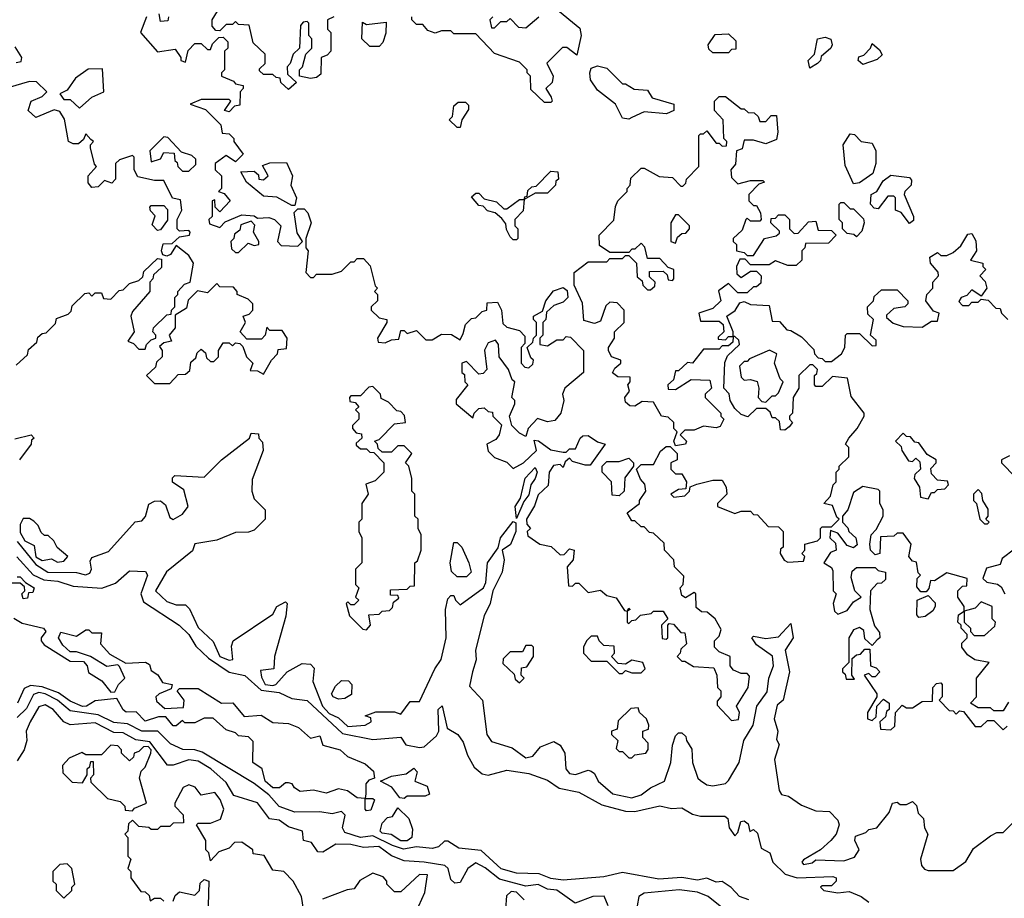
# Model space of a CAD drawing. Extents: x 2668140 to 2765664, y 823621 to 955240.
# Tile 105 of 256: x 2719933 to 2723089, y 848270 to 851086. Entities that reach past the tile are written whole.
import ezdxf

# ---------------------------------------------------------------- set-up
doc = ezdxf.new("R2010")
doc.units = 0

msp = doc.modelspace()

# ---------------------------------------------------------------- linework, layer by layer
at = {"layer": '0CON02XD'}
for points in [[(2720940, 851095), (2720920, 851085), (2720920, 851055), (2720930, 851045), (2720930, 850985), (2720918.3, 850971.7), (2720900, 850965), (2720898.3, 850911.7), (2720885, 850900), (2720865, 850897.5), (2720830, 850905), (2720830, 850925), (2720840, 850935), (2720850, 850975), (2720870, 850995), (2720870, 851025), (2720860, 851035), (2720860, 851075), (2720855, 851080), (2720841.7, 851078.3), (2720833, 851067), (2720830, 850995), (2720810, 850975), (2720800, 850945), (2720790, 850935), (2720791.7, 850911.7), (2720820, 850885), (2720795, 850862.5), (2720770, 850885), (2720768.3, 850898.3), (2720755, 850900), (2720745, 850910), (2720715, 850910), (2720701.7, 850921.7), (2720701.7, 850928.3), (2720720, 850945), (2720720, 850975), (2720681.7, 851011.7), (2720668.3, 851068.3), (2720635, 851070), (2720625, 851080), (2720615, 851070), (2720595, 851070), (2720575, 851050), (2720561.7, 851051.7), (2720550, 851065), (2720550, 851085), (2720567, 851113)], [(2721651.7, 851121.7), (2721728.3, 851058.3), (2721732.5, 851035), (2721718.3, 850971.7), (2721687, 850997), (2721673, 850997), (2721623, 850947), (2721642.5, 850905), (2721640, 850885), (2721620, 850865), (2721637, 850837), (2721640, 850825), (2721635, 850820)], [(2720340, 851095), (2720320, 851045), (2720375, 850982.5), (2720431.7, 850991.7), (2720450, 850965), (2720450, 850955), (2720465, 850950), (2720473, 850987), (2720495, 851010), (2720515, 851010), (2720535, 850990), (2720545, 850990), (2720551.7, 851008.3), (2720571.7, 851028.3), (2720585, 851030), (2720600, 851015), (2720600, 850995), (2720590, 850985), (2720590, 850925), (2720580, 850915), (2720580, 850905), (2720618.3, 850888.3), (2720625, 850880), (2720650, 850875), (2720650, 850865), (2720640, 850855), (2720638.3, 850811.7), (2720621.7, 850808.3), (2720605, 850790), (2720590, 850795), (2720610, 850825), (2720605, 850830), (2720515, 850830), (2720480, 850815), (2720528.3, 850798.3), (2720578.3, 850748.3), (2720581.7, 850721.7), (2720605, 850720), (2720620, 850705), (2720620, 850695), (2720650, 850655), (2720625, 850630), (2720595, 850650), (2720560, 850625), (2720560, 850605), (2720580, 850585), (2720580, 850545), (2720570, 850535), (2720588.3, 850528.3), (2720607.5, 850505), (2720575, 850470), (2720560, 850485), (2720558.3, 850508.3), (2720550, 850505), (2720550, 850455), (2720540, 850445), (2720541.7, 850431.7), (2720575, 850420), (2720591.7, 850438.3), (2720645, 850460), (2720685, 850457.5), (2720695, 850450), (2720731.7, 850451.7), (2720750, 850445), (2720770, 850425), (2720760, 850375), (2720771.7, 850361.7), (2720825, 850360), (2720840, 850375), (2720823, 850403), (2720812.5, 850467.5), (2720825, 850480), (2720845, 850480), (2720857, 850467), (2720867.5, 850435), (2720850, 850385), (2720850, 850355), (2720857.5, 850345), (2720850, 850275), (2720865, 850260), (2720875, 850260), (2720885, 850270), (2720935, 850270), (2720965, 850280), (2720995, 850310), (2721005, 850310), (2721015, 850320), (2721035, 850320), (2721057, 850297), (2721073, 850233), (2721080, 850225), (2721070, 850215), (2721080, 850205), (2721080, 850185), (2721060, 850165), (2721060, 850155), (2721085, 850130), (2721110, 850125), (2721110, 850115), (2721080, 850065), (2721081.7, 850051.7), (2721105, 850050), (2721125, 850060), (2721148.3, 850061.7), (2721155, 850090), (2721165, 850090), (2721175, 850080), (2721205, 850090), (2721235, 850060), (2721255, 850060), (2721285, 850077.5), (2721317, 850077), (2721345, 850060), (2721355, 850080), (2721361.7, 850108.3), (2721381.7, 850128.3), (2721395, 850130), (2721415, 850150), (2721430, 850155), (2721431.7, 850178.3), (2721465, 850180), (2721477.5, 850155), (2721481.7, 850111.7), (2721495, 850100), (2721535, 850090), (2721551.7, 850071.7), (2721551.7, 850048.3), (2721540, 850035), (2721540, 849985), (2721551.7, 849971.7), (2721565, 849970), (2721578.3, 849981.7), (2721580, 849995), (2721571.7, 850001.7), (2721560, 850035), (2721578.3, 850051.7), (2721580, 850065), (2721590, 850075), (2721590, 850115), (2721580, 850125), (2721580, 850135), (2721608.3, 850151.7), (2721620, 850185), (2721643.6, 850216.4), (2721675, 850227.5), (2721688.3, 850218.3), (2721690, 850195), (2721675, 850180), (2721645, 850170), (2721621.7, 850148.3), (2721620, 850125), (2721610, 850115), (2721610, 850075), (2721600, 850065), (2721600, 850045), (2721625, 850040), (2721655, 850060), (2721675, 850060), (2721685, 850070), (2721698.3, 850068.3), (2721740, 850025), (2721740, 849955), (2721680, 849905), (2721672.5, 849885), (2721677.5, 849865), (2721667.5, 849825), (2721648.8, 849801.2), (2721625, 849796.7), (2721593, 849807), (2721562.5, 849775), (2721555, 849750), (2721535, 849760), (2721510, 849785), (2721502.5, 849815), (2721520, 849855), (2721520, 849865), (2721510, 849875), (2721520, 849925), (2721511.7, 849931.7), (2721500, 849965), (2721470, 850005), (2721467.5, 850045), (2721458.3, 850058.3), (2721435, 850050), (2721423, 850027), (2721430, 849965), (2721418.3, 849951.7), (2721405, 849950), (2721365, 849990), (2721350, 849985), (2721350, 849955), (2721358.3, 849948.3), (2721360, 849925), (2721370, 849915), (2721331.7, 849868.3), (2721332.5, 849855), (2721385, 849810), (2721390, 849825), (2721405, 849840), (2721421.7, 849841.7), (2721435, 849830), (2721448.3, 849828.3), (2721450, 849815), (2721477, 849787), (2721470, 849755), (2721459.3, 849740.7), (2721430, 849725), (2721435, 849702.5), (2721455, 849682.5), (2721495, 849667.5), (2721515, 849647.5), (2721547.5, 849665), (2721590, 849705), (2721581.7, 849738.3)], [(2720410, 851095), (2720408.3, 851081.7), (2720385, 851080), (2720380, 851105)], [(2721635, 850820), (2721615, 850820), (2721571.7, 850861.7), (2721570, 850905), (2721560, 850915), (2721560, 850925), (2721535, 850950), (2721455, 850977.5), (2721395, 851040), (2721325, 851040), (2721315, 851050), (2721285, 851050), (2721265, 851042.5), (2721241.7, 851051.7), (2721225, 851070), (2721205, 851070), (2721190, 851085), (2721190, 851095)], [(2721450, 851095), (2721440, 851085), (2721445, 851060), (2721455, 851060), (2721475, 851080), (2721495, 851080), (2721505, 851090), (2721531.7, 851061.7), (2721555, 851060), (2721597.5, 851095)], [(2721085, 851000), (2721055, 851000), (2721030, 851025), (2721031.7, 851078.3), (2721045, 851070), (2721108.3, 851078.3), (2721107, 851043), (2721097, 851013), (2721085, 851000)], [(2722205, 850980), (2722155, 850980), (2722141.7, 850991.7), (2722140, 851005), (2722161.7, 851038.3), (2722205, 851040), (2722228.3, 851018.3), (2722228.3, 850991.7), (2722215, 850990), (2722205, 850980)], [(2722465, 850930), (2722460, 850955), (2722480, 850975), (2722490, 851025), (2722515, 851030), (2722533, 851023), (2722537.5, 851005), (2722532.5, 850995), (2722501.7, 850968.3), (2722500, 850955), (2722490, 850945), (2722465, 850930)], [(2719921.7, 850948.3), (2719938.3, 850951.7), (2719940, 850965), (2719918.3, 850998.3)], [(2722635, 850942.5), (2722620, 850955), (2722623, 850967), (2722638.3, 850971.7), (2722660, 850995), (2722665, 851010), (2722689.3, 850989.3), (2722697, 850973), (2722681.7, 850958.3), (2722635, 850942.5)], [(2720125, 850802.5), (2720165, 850837.5), (2720202.5, 850855), (2720198.3, 850928.3), (2720153, 850927), (2720111.7, 850898.3), (2720085, 850860), (2720061.7, 850848.3), (2720075, 850830), (2720095, 850830), (2720125, 850802.5)], [(2721885, 850767.5), (2721865, 850770), (2721842.5, 850815), (2721785, 850860), (2721763, 850893), (2721760, 850915), (2721765, 850930), (2721785, 850937.5), (2721815, 850930), (2721865, 850880), (2721875, 850880), (2721903, 850863), (2721945, 850860), (2721960, 850835), (2722030, 850815), (2722030, 850795), (2722006.4, 850783.6), (2721935, 850790), (2721895, 850772.5), (2721885, 850767.5)], [(2719921.7, 849978.3), (2719958.3, 850011.7), (2719961.7, 850028.3), (2719988.3, 850051.7), (2719991.7, 850068.3), (2720005, 850080), (2720018.3, 850081.7), (2720048.3, 850111.7), (2720051.7, 850128.3), (2720088.3, 850141.7), (2720098.3, 850151.7), (2720101.7, 850168.3), (2720141.7, 850208.3), (2720155, 850210), (2720165, 850200), (2720175, 850210), (2720195, 850210), (2720201.7, 850191.7), (2720225, 850190), (2720251.7, 850218.3), (2720265, 850220), (2720285, 850240), (2720315, 850250), (2720328.3, 850261.7), (2720331.7, 850278.3), (2720375, 850320), (2720388.3, 850318.3), (2720388.3, 850291.7), (2720361.7, 850268.3), (2720360, 850255), (2720350, 850245), (2720350, 850215), (2720295, 850150), (2720290, 850135), (2720300, 850085), (2720280, 850055), (2720298.3, 850048.3), (2720315, 850030), (2720335, 850030), (2720340, 850045), (2720355, 850060), (2720370, 850065), (2720370, 850075), (2720360, 850085), (2720361.7, 850098.3), (2720405, 850140), (2720418.3, 850141.7), (2720420, 850155), (2720430, 850165), (2720430, 850195), (2720440, 850205), (2720440, 850215), (2720461.7, 850238.3), (2720480, 850245), (2720490, 850305), (2720475, 850330), (2720435, 850362.5), (2720416.7, 850333.3), (2720405, 850327.5), (2720391.7, 850331.7), (2720387.5, 850345), (2720393, 850367), (2720421.7, 850368.3), (2720445, 850390), (2720477.5, 850395), (2720480, 850405), (2720475, 850410), (2720445, 850407.5), (2720437.5, 850415), (2720437.5, 850445), (2720452.5, 850475), (2720448.3, 850508.3), (2720423.3, 850513.3), (2720395, 850570), (2720365, 850570), (2720311.7, 850581.7), (2720300, 850605), (2720300, 850645), (2720295, 850650), (2720253, 850637), (2720240, 850625), (2720240, 850575), (2720228.3, 850561.7), (2720205, 850570), (2720185, 850550), (2720165, 850547.5), (2720153, 850563), (2720152.5, 850585), (2720180, 850615), (2720173, 850623), (2720160, 850675), (2720160, 850685), (2720170, 850695), (2720161.7, 850701.7), (2720145, 850720), (2720138.3, 850701.7), (2720121.7, 850688.3), (2720105, 850687.5), (2720090, 850695), (2720077, 850767), (2720061.7, 850791.7), (2720043.3, 850796.7), (2719985, 850772.5), (2719960, 850795), (2719970, 850825), (2720005, 850840), (2720020, 850855), (2719987, 850887), (2719965, 850887.5), (2719895, 850867.5)], [(2721581.7, 849738.3), (2721596.1, 849736.1), (2721635, 849707.5), (2721675, 849700), (2721685, 849700), (2721695, 849710), (2721715, 849710), (2721730, 849745), (2721738.3, 849751.7), (2721755, 849752.5), (2721785, 849732.5), (2721810, 849725), (2721761.7, 849658.3), (2721745, 849657.5), (2721705, 849670), (2721695, 849680), (2721681.7, 849668.3), (2721675, 849650), (2721665, 849660), (2721643.6, 849656.4), (2721630, 849635), (2721627, 849593), (2721595, 849562.5), (2721582.7, 849527.3), (2721557.5, 849485), (2721558.3, 849468.3), (2721570, 849455), (2721560, 849445), (2721561.7, 849431.7), (2721600, 849405), (2721637, 849397), (2721665, 849370), (2721678.3, 849371.7), (2721695, 849390), (2721710, 849385), (2721707.5, 849355), (2721688.3, 849331.7), (2721691.7, 849271.7), (2721705, 849270), (2721715, 849280), (2721725, 849280), (2721755, 849250), (2721795, 849257.5), (2721815, 849240), (2721845, 849232.5), (2721871.7, 849191.7), (2721880, 849190), (2721885, 849200), (2721890, 849195), (2721880, 849190), (2721880, 849155), (2721885, 849150), (2721895, 849160), (2721908.3, 849161.7), (2721923, 849177), (2721957, 849183), (2721965, 849190), (2721995, 849190), (2722010, 849165), (2721990, 849145), (2721992.5, 849102.5), (2722005, 849100), (2722010, 849105), (2722010, 849145), (2722015, 849150), (2722028.3, 849148.3), (2722051.7, 849121.7), (2722065, 849120), (2722070, 849085), (2722051.7, 849068.3), (2722050, 849055), (2722040, 849045), (2722055, 849030), (2722065, 849030), (2722093, 849013), (2722158.3, 849008.3), (2722167.5, 848985), (2722170, 848945), (2722180, 848935), (2722180, 848915), (2722168.3, 848901.7), (2722168.3, 848888.3), (2722215, 848840), (2722237, 848843), (2722240, 848865), (2722230, 848885), (2722267.5, 848945), (2722271.7, 848981.7), (2722265, 848990), (2722245, 848990), (2722220.7, 849000.7), (2722210, 849015), (2722210, 849045), (2722175, 849060), (2722160, 849075), (2722160, 849095), (2722175, 849110), (2722181.7, 849131.7), (2722162.5, 849165), (2722136.7, 849186.7), (2722118.3, 849188.3), (2722101.7, 849201.7), (2722100, 849245), (2722095, 849250), (2722067, 849233), (2722055, 849240), (2722050, 849265), (2722060, 849275), (2722061.7, 849301.7), (2722031.7, 849331.7), (2722030, 849355), (2722000, 849385), (2721998.3, 849408.3), (2721965, 849440), (2721951.7, 849441.7), (2721935, 849460), (2721925, 849460), (2721905, 849480), (2721895, 849480), (2721880, 849505), (2721920, 849535), (2721920, 849545), (2721940, 849575), (2721937, 849597), (2721923, 849613), (2721910, 849645), (2721925, 849660), (2721965, 849660), (2721987, 849703), (2722005, 849717.5), (2722018.3, 849718.3), (2722040, 849695), (2722040, 849675), (2722020, 849665), (2722020, 849645), (2722035, 849630), (2722055, 849630), (2722070, 849605), (2722068.3, 849581.7), (2722045, 849580), (2722020, 849565), (2722030, 849555), (2722065, 849560), (2722080, 849575), (2722081.7, 849588.3), (2722103, 849597), (2722155, 849610), (2722185, 849610), (2722197, 849587), (2722200, 849565), (2722170, 849535), (2722170, 849525), (2722225, 849502.5), (2722245, 849510), (2722275, 849510), (2722285, 849500), (2722298.3, 849498.3), (2722331.7, 849461.7), (2722365, 849460), (2722380, 849445), (2722380, 849395), (2722371.7, 849388.3), (2722370, 849375), (2722383.3, 849353.3), (2722395, 849347.5), (2722445, 849350), (2722450, 849365), (2722440, 849375), (2722450, 849385), (2722450, 849405), (2722490, 849415), (2722500, 849425), (2722500, 849455), (2722505, 849460), (2722535, 849460), (2722560, 849485), (2722551.7, 849491.7), (2722538.3, 849528.3), (2722510, 849535), (2722531.7, 849558.3), (2722540, 849595), (2722550, 849605), (2722550, 849635), (2722560, 849645), (2722560, 849655), (2722590, 849685), (2722590, 849715), (2722580, 849725), (2722590, 849745), (2722617.5, 849775), (2722640, 849815), (2722640, 849825), (2722598.3, 849878.3), (2722586.4, 849936.4), (2722538.3, 849941.7), (2722505, 849910), (2722485, 849910), (2722480, 849915), (2722480, 849945), (2722488.3, 849951.7), (2722490, 849965), (2722475, 849980), (2722465, 849980), (2722430, 849945), (2722430, 849905), (2722412.5, 849875), (2722410, 849825), (2722400, 849815), (2722400, 849805), (2722410, 849795), (2722399.3, 849780.7), (2722385, 849770), (2722371.7, 849771.7), (2722368.3, 849798.3), (2722355, 849810), (2722345, 849810), (2722338.3, 849828.3), (2722325, 849840), (2722295, 849840), (2722267, 849813), (2722245, 849820), (2722225, 849840), (2722210, 849865), (2722207, 849887), (2722190, 849905), (2722193, 849987), (2722201.7, 850008.3), (2722240, 850045), (2722238.3, 850058.3), (2722225, 850070), (2722220, 850070), (2722218.3, 850051.7), (2722205, 850040), (2722185, 850040), (2722175, 850030), (2722125, 850030), (2722090, 849985), (2722073, 849987), (2722045, 849960), (2722035, 849960), (2722028.3, 849931.7), (2722010, 849915), (2722011.7, 849901.7), (2722035, 849900), (2722085, 849932.5), (2722145, 849930), (2722150, 849905), (2722130, 849885), (2722130, 849875), (2722180, 849825), (2722180, 849815), (2722190, 849805), (2722178.3, 849781.7), (2722165, 849777.5), (2722125, 849782.5), (2722095, 849770), (2722065, 849770), (2722050, 849755), (2722070, 849735), (2722067.5, 849725), (2722035, 849720), (2722030, 849735), (2722040, 849765), (2722030, 849775), (2722030, 849795), (2722011.7, 849811.7), (2721990, 849815), (2721965, 849860), (2721928.3, 849861.7), (2721905, 849847.5), (2721888.3, 849848.3), (2721875, 849860), (2721872.5, 849875), (2721887.5, 849895), (2721882.5, 849915), (2721890, 849925), (2721890, 849940), (2721850.7, 849940.7), (2721833.6, 849953.6), (2721840.7, 849969.3), (2721860, 849985), (2721860, 849995), (2721830, 850005), (2721820, 850025), (2721820, 850035), (2721840, 850065), (2721840, 850085), (2721870, 850115), (2721870, 850155), (2721848.3, 850178.3), (2721825, 850180), (2721811.7, 850168.3), (2721795, 850120), (2721775, 850112.5), (2721741.7, 850121.7), (2721737, 850177), (2721710, 850235), (2721710, 850275), (2721755, 850310), (2721815, 850310), (2721825, 850320), (2721865, 850320), (2721875, 850330), (2721885, 850330), (2721910, 850305), (2721911.7, 850261.7), (2721928.3, 850248.3), (2721930, 850235), (2721945, 850220), (2721955, 850220), (2721968.3, 850231.7), (2721970, 850245), (2721951.7, 850261.7), (2721951.7, 850278.3), (2721995, 850280), (2722008.3, 850268.3), (2722011.7, 850251.7), (2722025, 850250), (2722030, 850255), (2722030, 850285), (2722011.7, 850291.7), (2721985, 850320), (2721945, 850320), (2721937, 850357), (2721925, 850370), (2721905, 850350), (2721895, 850350), (2721885, 850340), (2721825, 850340), (2721791.7, 850361.7), (2721790, 850395), (2721837, 850443), (2721843, 850487), (2721850, 850505), (2721880, 850535), (2721880, 850545), (2721890, 850555), (2721891.7, 850578.3), (2721925, 850610), (2721935, 850610), (2721983, 850583), (2722025, 850580), (2722051.7, 850551.7), (2722058.3, 850551.7), (2722068.3, 850561.7), (2722070, 850575), (2722110, 850615), (2722110, 850715), (2722115, 850720), (2722125, 850720), (2722135, 850730), (2722165, 850690), (2722175, 850690), (2722185, 850680), (2722198.3, 850681.7), (2722200, 850695), (2722190, 850705), (2722187.5, 850765), (2722160, 850795), (2722160, 850825), (2722175, 850840), (2722195, 850840), (2722245, 850800), (2722255, 850800), (2722268.3, 850788.3), (2722287, 850787), (2722300, 850775), (2722305, 850760), (2722325, 850760), (2722341.7, 850778.3), (2722358.3, 850778.3), (2722362.5, 850725), (2722358.3, 850701.7), (2722325, 850687.5), (2722285, 850700), (2722255, 850700), (2722248.3, 850671.7), (2722230, 850665), (2722227, 850623), (2722212.5, 850605), (2722215, 850580), (2722235, 850560), (2722275, 850570), (2722315, 850570), (2722320, 850565), (2722301.7, 850558.3), (2722270, 850525), (2722270, 850505), (2722285, 850490), (2722295, 850490), (2722307, 850467), (2722310, 850445), (2722305, 850440), (2722275, 850440), (2722265, 850450), (2722260, 850445), (2722248.3, 850411.7), (2722220, 850385), (2722220, 850375), (2722230, 850365), (2722230, 850345), (2722255, 850340), (2722265, 850330), (2722285, 850330), (2722320, 850385), (2722357.5, 850392.5), (2722368.3, 850401.7), (2722368.3, 850408.3), (2722340, 850435), (2722341.7, 850448.3), (2722355, 850450), (2722365, 850460), (2722385, 850460), (2722400, 850445), (2722400, 850415), (2722415, 850400), (2722428.3, 850401.7), (2722461.7, 850438.3), (2722485, 850440), (2722491.7, 850411.7), (2722535, 850410), (2722550, 850395), (2722525, 850370), (2722451.7, 850368.3), (2722450, 850355), (2722440, 850345), (2722440, 850315), (2722421.7, 850298.3), (2722395, 850297.5), (2722355, 850312.5), (2722335, 850300), (2722275, 850300), (2722258.3, 850318.3), (2722241.7, 850318.3), (2722230, 850295), (2722231.7, 850271.7), (2722245, 850260), (2722275, 850280), (2722295, 850280), (2722310, 850265), (2722308.3, 850241.7), (2722295, 850230), (2722285, 850230), (2722265, 850210), (2722235, 850210), (2722205, 850240), (2722173, 850217), (2722180, 850185), (2722155, 850160), (2722110, 850145), (2722115, 850120), (2722175, 850120), (2722188.3, 850108.3), (2722190, 850085), (2722171.7, 850068.3), (2722171.7, 850061.7), (2722195, 850060), (2722205, 850070), (2722220, 850070), (2722220, 850085)], [(2721345, 850740), (2721335, 850740), (2721310, 850765), (2721320, 850775), (2721325, 850810), (2721338.3, 850821.7), (2721361.7, 850821.7), (2721371.7, 850811.7), (2721371.7, 850798.3), (2721350, 850765), (2721345, 850740)], [(2720475, 850600), (2720498.3, 850621.7), (2720498.3, 850638.3), (2720485, 850650), (2720451.7, 850661.7), (2720408.3, 850708.3), (2720395, 850710), (2720350, 850665), (2720355, 850630), (2720385, 850640), (2720395, 850660), (2720428.3, 850658.3), (2720430, 850635), (2720438.3, 850628.3), (2720440, 850615), (2720455, 850600), (2720475, 850600)], [(2722605, 850560), (2722578.3, 850618.3), (2722572.5, 850685), (2722595, 850720), (2722608.3, 850718.3), (2722630, 850695), (2722665, 850690), (2722677.5, 850665), (2722677.5, 850625), (2722667, 850593), (2722625, 850562.5), (2722605, 850560)], [(2720815, 850490), (2720805, 850490), (2720757, 850517), (2720715, 850520), (2720660, 850565), (2720641.7, 850598.3), (2720685, 850600), (2720698.3, 850588.3), (2720700, 850575), (2720715, 850572.5), (2720730, 850585), (2720711.7, 850618.3), (2720735, 850627.5), (2720788.3, 850628.3), (2720807.5, 850585), (2720802.5, 850555), (2720820, 850515), (2720815, 850490)], [(2721525, 850380), (2721515, 850380), (2721505, 850390), (2721493, 850413), (2721491.7, 850431.7), (2721478.3, 850448.3), (2721457, 850467), (2721433, 850473), (2721418.3, 850488.3), (2721405, 850490), (2721381.7, 850518.3), (2721395, 850530), (2721405, 850530), (2721421.7, 850511.7), (2721461.7, 850501.7), (2721485, 850480), (2721495, 850480), (2721535, 850510), (2721550, 850510), (2721551.7, 850518.3), (2721560, 850520), (2721561.7, 850538.3), (2721575, 850550), (2721588.3, 850551.7), (2721635, 850600), (2721658.3, 850598.3), (2721660, 850575), (2721651.7, 850568.3), (2721650, 850555), (2721625, 850530), (2721585, 850530), (2721550, 850510), (2721547, 850473), (2721520, 850445), (2721520, 850425), (2721530, 850415), (2721530, 850385), (2721525, 850380)], [(2722785, 850432.5), (2722758.3, 850468.3), (2722740, 850475), (2722740, 850515), (2722735, 850520), (2722715, 850520), (2722685, 850480), (2722671.7, 850481.7), (2722660, 850495), (2722662.5, 850525), (2722680, 850535), (2722700.7, 850569.3), (2722725, 850587.5), (2722785, 850580), (2722791.7, 850571.7), (2722790, 850555), (2722770, 850535), (2722767.5, 850525), (2722797.5, 850455), (2722797.5, 850442.5), (2722785, 850432.5)], [(2720375, 850410), (2720358.3, 850428.3), (2720367.5, 850457.5), (2720353, 850473), (2720350, 850485), (2720355, 850490), (2720395, 850490), (2720407, 850477), (2720407, 850443), (2720385, 850412.5), (2720375, 850410)], [(2722615, 850390), (2722607, 850397), (2722585, 850400), (2722570, 850415), (2722570, 850435), (2722560, 850445), (2722560, 850495), (2722565, 850500), (2722575, 850500), (2722595, 850480), (2722605, 850480), (2722637, 850447), (2722640, 850435), (2722631.7, 850408.3), (2722615, 850390)], [(2722035, 850370), (2722041.7, 850388.3), (2722055, 850400), (2722068.3, 850401.7), (2722080, 850415), (2722080, 850425), (2722045, 850460), (2722035, 850460), (2722020, 850435), (2722020, 850375), (2722035, 850370)], [(2720635, 850340), (2720665, 850370), (2720685, 850362.5), (2720700, 850365), (2720700, 850375), (2720682.5, 850405), (2720687, 850427), (2720675, 850440), (2720641.7, 850428.3), (2720638.3, 850411.7), (2720621.7, 850398.3), (2720620, 850385), (2720610, 850375), (2720611.7, 850351.7), (2720625, 850340), (2720635, 850340)], [(2722220, 850085), (2722200, 850135), (2722226.4, 850153.6), (2722241.7, 850178.3), (2722255, 850182.5), (2722275, 850172.5), (2722335, 850170), (2722345, 850120), (2722368.3, 850118.3), (2722391.7, 850091.7), (2722405, 850090), (2722439.3, 850069.3), (2722478.3, 850028.3), (2722480, 850015), (2722491.7, 850001.7), (2722505, 850000), (2722515, 849990), (2722535, 849990), (2722567.5, 850015), (2722577.5, 850035), (2722580, 850075), (2722585, 850080), (2722625, 850080), (2722665, 850040), (2722678.3, 850041.7), (2722678.3, 850058.3), (2722660, 850075), (2722670, 850125), (2722651.7, 850141.7), (2722650, 850165), (2722670, 850185), (2722671.7, 850198.3), (2722695, 850220), (2722745, 850220), (2722780, 850185), (2722780, 850175), (2722770, 850165), (2722735, 850160), (2722711.7, 850138.3), (2722711.7, 850131.7), (2722733, 850113), (2722765, 850102.5), (2722825, 850100), (2722855, 850120), (2722875, 850120), (2722880, 850145), (2722861.7, 850151.7), (2722837.5, 850185), (2722840, 850205), (2722860, 850225), (2722860, 850245), (2722877.5, 850265), (2722877, 850277), (2722852.5, 850305), (2722850, 850325), (2722875, 850340), (2722885, 850330), (2722905, 850330), (2722925, 850340), (2722949.3, 850360.7), (2722971.7, 850398.3), (2722985, 850400), (2722997, 850377), (2723000, 850345), (2722980, 850315), (2723020, 850305), (2723020, 850295), (2723030, 850285), (2723010, 850265), (2723027, 850247), (2723032.5, 850225), (2723015, 850200), (2722985, 850220), (2722968.3, 850201.7), (2722950, 850195), (2722943, 850183), (2722955, 850170), (2722975, 850170), (2722985, 850180), (2723005, 850180), (2723015, 850190), (2723037, 850187), (2723061.7, 850161.7), (2723075, 850160), (2723080, 850145), (2723100, 850125)], [(2720415, 849920), (2720441.7, 849948.3), (2720465, 849950), (2720478.3, 849961.7), (2720481.7, 849988.3), (2720498.3, 850001.7), (2720501.7, 850018.3), (2720515, 850030), (2720528.3, 850018.3), (2720531.7, 850001.7), (2720545, 849990), (2720555, 849990), (2720570, 850005), (2720570, 850025), (2720585, 850050), (2720605, 850050), (2720615, 850040), (2720625, 850050), (2720638.3, 850048.3), (2720648.3, 850038.3), (2720660, 850005), (2720680, 849985), (2720671.7, 849961.7), (2720695, 849960), (2720715, 849950), (2720740, 849995), (2720760, 850015), (2720761.7, 850028.3), (2720788.3, 850031.7), (2720790, 850065), (2720775, 850090), (2720735, 850090), (2720725, 850100), (2720720, 850075), (2720708.3, 850061.7), (2720661.7, 850061.7), (2720640, 850085), (2720657.5, 850115), (2720650, 850135), (2720668.3, 850141.7), (2720680, 850155), (2720680, 850175), (2720665, 850190), (2720630, 850205), (2720630, 850215), (2720618.3, 850228.3), (2720575, 850230), (2720565, 850240), (2720535, 850210), (2720503, 850217), (2720473, 850187), (2720468.3, 850161.7), (2720431.7, 850138.3), (2720431.7, 850098.3), (2720412.5, 850075), (2720420, 850055), (2720395, 850050), (2720381.7, 850038.3), (2720390, 850025), (2720390, 850005), (2720371.7, 849988.3), (2720368.3, 849971.7), (2720340, 849945), (2720365, 849920), (2720415, 849920)], [(2722325, 849860), (2722345, 849880), (2722355, 849880), (2722365, 849890), (2722380, 849925), (2722370, 849935), (2722352.5, 849985), (2722360, 850015), (2722336.7, 850026.7), (2722271.7, 849998.3), (2722265, 849990), (2722255, 849990), (2722240, 849975), (2722245, 849940), (2722255, 849930), (2722275, 849932.5), (2722296.4, 849926.4), (2722302.5, 849905), (2722300, 849875), (2722311.7, 849861.7), (2722325, 849860)], [(2721045, 849130), (2721057.5, 849145), (2721051.7, 849178.3), (2721085, 849180), (2721095, 849190), (2721118.3, 849191.7), (2721128.3, 849201.7), (2721131.7, 849218.3), (2721148.3, 849231.7), (2721145, 849240), (2721121.7, 849241.7), (2721121.7, 849258.3), (2721175, 849260), (2721185, 849270), (2721198.3, 849271.7), (2721200, 849345), (2721208.3, 849351.7), (2721220, 849385), (2721220, 849435), (2721210, 849455), (2721210, 849485), (2721200, 849495), (2721200, 849565), (2721190, 849575), (2721190, 849615), (2721180, 849655), (2721170, 849665), (2721190, 849695), (2721165, 849720), (2721145, 849720), (2721125, 849700), (2721095, 849700), (2721081.7, 849711.7), (2721080, 849725), (2721070, 849735), (2721085, 849740), (2721135, 849790), (2721170, 849795), (2721167, 849817), (2721155, 849830), (2721141.7, 849831.7), (2721115, 849860), (2721091.7, 849871.7), (2721090, 849885), (2721065, 849910), (2721051.7, 849908.3), (2721025, 849880), (2720995, 849880), (2720990, 849875), (2720991.7, 849861.7), (2721008.3, 849858.3), (2721020, 849845), (2721010, 849835), (2721020, 849825), (2721020, 849805), (2721000, 849785), (2721000, 849775), (2721011.7, 849761.7), (2721028.3, 849758.3), (2721030, 849745), (2721011.7, 849728.3), (2721011.7, 849721.7), (2721025, 849710), (2721045, 849710), (2721055, 849700), (2721068.3, 849698.3), (2721100, 849665), (2721100, 849635), (2721072.5, 849607.5), (2721043, 849597), (2721050, 849565), (2721030, 849535), (2721030, 849485), (2721020, 849475), (2721020, 849445), (2721030, 849425), (2721030, 849345), (2721010, 849325), (2721010, 849275), (2721020, 849265), (2721010, 849235), (2721020, 849225), (2721005, 849210), (2720995, 849210), (2720985, 849220), (2720980, 849215), (2720990, 849175), (2721032.5, 849132.5), (2721045, 849130)], [(2719917.7, 849742.3), (2719970, 849755), (2719980, 849745), (2719971.7, 849738.3), (2719970, 849725), (2719932.5, 849675)], [(2720400.5, 849530.5), (2720415, 849490), (2720425, 849483.8), (2720455, 849501.2), (2720473.3, 849525), (2720459.2, 849579.2), (2720423, 849603), (2720423, 849617), (2720430, 849625), (2720525, 849620), (2720580, 849675), (2720670, 849745), (2720675, 849760), (2720698.3, 849758.3), (2720700, 849745), (2720711.7, 849731.7), (2720713.3, 849705), (2720678.3, 849611.7), (2720677.5, 849575), (2720685, 849550), (2720720, 849515), (2720720, 849485), (2720685, 849450), (2720667, 849443), (2720625, 849442.5), (2720565, 849417.5), (2720495, 849406.2), (2720487.1, 849382.9), (2720403.8, 849316.2), (2720368.8, 849255), (2720405, 849221.2), (2720435, 849210), (2720465, 849210), (2720477, 849197), (2720505, 849137.5), (2720553.1, 849093.1), (2720574.4, 849045), (2720605, 849032.5), (2720616.2, 849035), (2720612, 849078), (2720617.5, 849095), (2720745, 849180), (2720757.5, 849205), (2720785, 849220), (2720790, 849215), (2720786.4, 849173.6), (2720750, 849045), (2720747.5, 849005), (2720705, 849000), (2720708.2, 848978.2), (2720720.5, 848955), (2720745, 848952), (2720754, 848955), (2720790, 848995), (2720838.3, 849021.7), (2720865, 849020), (2720877, 849007), (2720872.5, 848965), (2720903.4, 848885), (2720925, 848862.3), (2720955, 848848.6), (2720985, 848820), (2721040, 848825), (2721060, 848835), (2721058.3, 848848.3), (2721040, 848855), (2721075, 848867.5), (2721135, 848867.5), (2721155, 848860), (2721185, 848900), (2721215, 848900), (2721263.3, 849005), (2721284, 849035), (2721300, 849105), (2721297.5, 849195), (2721305, 849230), (2721315, 849240), (2721325, 849240), (2721330, 849225), (2721345, 849210), (2721420, 849265), (2721427.7, 849282.3), (2721432, 849345), (2721466.7, 849393.3), (2721474.5, 849425.5), (2721515, 849477.5), (2721523, 849473), (2721522.9, 849445), (2721506.5, 849403.5), (2721480, 849385), (2721485.7, 849355), (2721480, 849315), (2721450, 849255), (2721440.8, 849215), (2721421.4, 849175), (2721394.3, 849065), (2721395.8, 849034.2), (2721384.3, 848995.7), (2721375, 848950), (2721416.7, 848905), (2721430, 848795), (2721445, 848772.5), (2721511.7, 848751.7), (2721555, 848720), (2721577.5, 848725), (2721602.5, 848755), (2721645, 848772.5), (2721665, 848760), (2721680, 848735), (2721683.3, 848685), (2721695, 848670), (2721715, 848666.7), (2721755, 848680), (2721765, 848677.5), (2721775, 848670), (2721786.7, 848645), (2721833.8, 848605), (2721895, 848591.9), (2721925, 848600.8), (2721955, 848623.8), (2722000, 848645), (2722020, 848705), (2722025, 848760), (2722035, 848790), (2722045, 848800), (2722055, 848800), (2722068.3, 848788.3), (2722070, 848775), (2722087.7, 848747.7), (2722090, 848705), (2722106.7, 848655), (2722115, 848646.7), (2722135, 848633.3), (2722155, 848630), (2722195, 848637.5), (2722205, 848647.5), (2722238.8, 848705), (2722254, 848775), (2722284.2, 848825), (2722296, 848885), (2722328.8, 848931.2), (2722334.4, 848975.6), (2722348.8, 849015), (2722346.2, 849046.2), (2722295, 849082.5), (2722280, 849105), (2722285, 849110), (2722325, 849102.5), (2722357, 849107), (2722365, 849107.5), (2722405, 849150), (2722412.5, 849105), (2722386.7, 849065), (2722400, 848995), (2722380, 848905), (2722361.2, 848888.8), (2722351.2, 848845), (2722362.5, 848805), (2722358.3, 848778.3), (2722367, 848763), (2722352.5, 848715), (2722367.5, 848615), (2722375, 848602.5), (2722397, 848597), (2722438.3, 848568.3), (2722485, 848550), (2722528.3, 848548.3), (2722555, 848520), (2722560, 848505), (2722550, 848475), (2722532.5, 848455), (2722500, 848425), (2722445, 848392.5), (2722440, 848385), (2722445, 848377.5), (2722473, 848383), (2722485, 848392.5), (2722575, 848390), (2722608.6, 848401.4), (2722623.8, 848425), (2722610, 848455), (2722611.7, 848468.3), (2722645, 848480), (2722655, 848490), (2722680, 848495), (2722720, 848545), (2722730, 848575), (2722745, 848577.5), (2722755, 848570), (2722775, 848570), (2722795, 848580), (2722807, 848567), (2722813, 848543), (2722830, 848525), (2722832.5, 848495), (2722843.3, 848475), (2722820, 848395), (2722823.3, 848375), (2722832.7, 848362.7), (2722845, 848358.8), (2722925, 848358.8), (2722965, 848387.5), (2722990.5, 848429.5), (2723045, 848470), (2723065, 848480), (2723085, 848480), (2723125, 848520)], [(2722845, 849550), (2722855, 849570), (2722865, 849570), (2722875, 849580), (2722898.3, 849581.7), (2722910, 849595), (2722907, 849607), (2722875, 849610), (2722855, 849630), (2722853, 849647), (2722870, 849665), (2722870, 849675), (2722841.7, 849691.7), (2722815, 849730), (2722801.7, 849731.7), (2722788.3, 849748.3), (2722775, 849750), (2722765, 849760), (2722740, 849735), (2722758.3, 849718.3), (2722760, 849705), (2722781.7, 849671.7), (2722795, 849670), (2722805, 849680), (2722818.3, 849668.3), (2722820, 849645), (2722801.7, 849628.3), (2722800, 849615), (2722817, 849587), (2722820, 849555), (2722845, 849550)], [(2721855, 849560), (2721831.7, 849561.7), (2721830, 849605), (2721800, 849635), (2721800, 849655), (2721815, 849670), (2721855, 849670), (2721885, 849680), (2721900, 849665), (2721900, 849655), (2721873, 849617), (2721870, 849575), (2721855, 849560)], [(2723105, 849687.5), (2723080, 849675), (2723080, 849665), (2723125, 849620)], [(2721525, 849487.5), (2721520.8, 849525), (2721538.3, 849551.7), (2721553.4, 849616.6), (2721585, 849650), (2721591.2, 849635), (2721585.7, 849615), (2721571.2, 849595), (2721565, 849563.3), (2721548.8, 849541.2), (2721525, 849487.5)], [(2723101.7, 848898.3), (2723085, 848870), (2723055, 848870), (2723045, 848880), (2723005, 848880), (2722980, 848895), (2723000, 848915), (2723000, 848975), (2723040, 849025), (2722993.8, 849033.8), (2722970.5, 849050.5), (2722952.5, 849075), (2722953, 849087), (2722970, 849105), (2722970, 849115), (2722950, 849135), (2722950, 849145), (2722940, 849155), (2722941.7, 849178.3), (2722960, 849190), (2722960, 849205), (2722940, 849235), (2722940, 849255), (2722955, 849270), (2722968.3, 849271.7), (2722970, 849295), (2722905, 849312.5), (2722865, 849287.5), (2722851.7, 849288.3), (2722847, 849263), (2722838.3, 849251.7), (2722821.7, 849251.7), (2722808.3, 849268.3), (2722810, 849295), (2722820, 849305), (2722812.5, 849312.5), (2722807, 849347), (2722795, 849350), (2722782.5, 849365), (2722790, 849405), (2722765, 849440), (2722745, 849440), (2722735, 849430), (2722691.7, 849428.3), (2722690, 849375), (2722675, 849370), (2722660, 849385), (2722657.5, 849405), (2722662.5, 849435), (2722678.3, 849451.7), (2722700, 849495), (2722700, 849515), (2722690, 849535), (2722690, 849575), (2722685, 849580), (2722635, 849590), (2722605, 849570), (2722587.5, 849515), (2722570, 849495), (2722570, 849475), (2722587, 849457), (2722590, 849445), (2722612.5, 849425), (2722617, 849403), (2722605, 849392.5), (2722585, 849400), (2722555, 849440), (2722531.7, 849448.3), (2722530, 849425), (2722548.3, 849408.3), (2722550, 849385), (2722531.7, 849378.3), (2722510, 849345), (2722535, 849330), (2722539.3, 849319.3), (2722540, 849255), (2722550, 849245), (2722540, 849215), (2722545, 849190), (2722555, 849180), (2722585, 849192.5), (2722605, 849220), (2722630, 849235), (2722610, 849255), (2722598.3, 849298.3), (2722601.7, 849318.3), (2722615, 849330), (2722675, 849330), (2722685, 849320), (2722707.5, 849315), (2722708.3, 849291.7), (2722695, 849280), (2722681.7, 849278.3), (2722660, 849255), (2722657.5, 849195), (2722673, 849143), (2722688.3, 849121.7), (2722690, 849105), (2722681.7, 849098.3), (2722665, 849080), (2722641.7, 849101.7), (2722638.3, 849128.3), (2722625, 849137.5), (2722605, 849130), (2722590, 849105), (2722590, 849025), (2722570, 849005), (2722570, 848995), (2722578.3, 848988.3), (2722581.7, 848971.7), (2722608.3, 848971.7), (2722600, 848985), (2722601.7, 849038.3), (2722615, 849050), (2722628.3, 849051.7), (2722641.7, 849068.3), (2722658.3, 849068.3), (2722660, 849015), (2722678.3, 849008.3), (2722690, 848995), (2722675, 848980), (2722665, 848980), (2722655, 848990), (2722640, 848985), (2722680, 848925), (2722680, 848915), (2722650, 848865), (2722650, 848845), (2722665, 848840), (2722678.3, 848851.7), (2722680, 848885), (2722701.7, 848908.3), (2722720, 848895), (2722720, 848875), (2722711.7, 848868.3), (2722708.3, 848851.7), (2722690, 848835), (2722691.7, 848811.7), (2722725, 848810), (2722738.3, 848821.7), (2722740, 848865), (2722761.7, 848888.3), (2722775, 848880), (2722795, 848880), (2722825, 848900), (2722858.3, 848901.7), (2722860, 848945), (2722871.7, 848958.3), (2722885, 848960), (2722890, 848955), (2722890, 848915), (2722880, 848905), (2722911.7, 848871.7), (2722925, 848870), (2722935, 848860), (2722945, 848870), (2722958.3, 848868.3), (2722995, 848820), (2723015, 848820), (2723035, 848840), (2723055, 848840), (2723085, 848810)], [(2723035, 849470), (2723040, 849475), (2723030, 849485), (2723037.5, 849495), (2723037, 849517), (2723020, 849545), (2723017, 849567), (2723005, 849580), (2722990, 849565), (2722990, 849545), (2723000, 849535), (2723010, 849485), (2723025, 849470), (2723035, 849470)], [(2719925, 849412.9), (2719985, 849340), (2720023.8, 849315), (2720115, 849314.3), (2720144, 849306), (2720158.3, 849311.7), (2720163.8, 849325), (2720159.3, 849350.7), (2720165, 849362.5), (2720218.3, 849381.7), (2720303.6, 849476.4), (2720325, 849480), (2720337, 849493), (2720347, 849533), (2720365, 849542.5), (2720385, 849543.3), (2720400.5, 849530.5)], [(2720055, 849347.5), (2720075, 849350), (2720087.5, 849365), (2720053.6, 849393.6), (2720042.5, 849415), (2720025, 849432.5), (2720012.5, 849432.5), (2720001.7, 849441.7), (2719992.5, 849465), (2719978.3, 849478.3), (2719965, 849486.7), (2719945, 849486.7), (2719935, 849467.5), (2719935, 849442.5), (2719950, 849415), (2719980, 849400), (2719985, 849364.3), (2720005, 849352.5), (2720035, 849357.5), (2720055, 849347.5)], [(2721365, 849300), (2721335, 849300), (2721317.5, 849317.5), (2721313.3, 849345), (2721325, 849410), (2721335, 849410), (2721350, 849395), (2721372.5, 849345), (2721380, 849315), (2721365, 849300)], [(2723121.7, 849388.3), (2723081.7, 849358.3), (2723075, 849340), (2723031.7, 849328.3), (2723020, 849295), (2723033, 849283), (2723067, 849277), (2723078.3, 849268.3), (2723090, 849245)], [(2719924, 849364), (2719976.9, 849306.9), (2720010.7, 849290.7), (2720055.9, 849285.9), (2720105, 849270.6), (2720196.4, 849263.6), (2720240, 849280), (2720285, 849318.8), (2720337, 849317), (2720342.5, 849305), (2720321.5, 849245), (2720330.2, 849220.2), (2720444.3, 849145), (2720475, 849115.6), (2720497.9, 849077.9), (2720538.8, 849038.8), (2720605, 848994.4), (2720655, 848984), (2720707.1, 848937.1), (2720765, 848929.2), (2720805, 848910.5), (2720855, 848903.8), (2720967.6, 848797.6), (2721065, 848778.1), (2721155, 848786), (2721171.2, 848761.2), (2721215, 848752.5), (2721230, 848755), (2721269.2, 848790.8), (2721276.7, 848805), (2721274, 848875), (2721287, 848887), (2721303.3, 848815), (2721337.5, 848795), (2721355, 848770), (2721368.1, 848728.1), (2721389.5, 848689.5), (2721415, 848668.8), (2721435, 848664), (2721495, 848680), (2721565, 848669.4), (2721625, 848648.8), (2721662.4, 848622.4), (2721725, 848609.4), (2721799.1, 848569.1), (2721875, 848549.4), (2721905, 848548.1), (2721985, 848565.8), (2722022.3, 848557.7), (2722055, 848560), (2722089.7, 848539.7), (2722115, 848532.5), (2722193, 848533), (2722202.5, 848525), (2722207.5, 848495), (2722225, 848470), (2722235, 848480), (2722243.9, 848516.1), (2722255, 848517.5), (2722268.3, 848508.3), (2722273.6, 848483.6), (2722285, 848490), (2722298.3, 848478.3), (2722310, 848430), (2722337.5, 848415), (2722346.7, 848385), (2722386.7, 848346.7), (2722425, 848335.5), (2722539.3, 848339.3), (2722550, 848335), (2722550, 848325), (2722535, 848310), (2722505, 848310), (2722500, 848305), (2722510, 848295), (2722555, 848287.5), (2722591.7, 848291.7), (2722630, 848275), (2722655, 848256.7)], [(2719925, 849300), (2719935, 849300), (2719951.7, 849281.7), (2719980, 849265), (2719975, 849250), (2719961.7, 849248.3), (2719958.3, 849231.7), (2719945, 849230), (2719940, 849245), (2719950, 849255), (2719948.3, 849268.3), (2719935, 849280), (2719905, 849280)], [(2722815, 849170), (2722808.3, 849178.3), (2722810, 849225), (2722845, 849240), (2722867, 849217), (2722867.5, 849205), (2722859.3, 849190.7), (2722835, 849172.5), (2722815, 849170)], [(2722991.7, 849111.7), (2723025, 849112.5), (2723058.3, 849141.7), (2723060, 849155), (2723050, 849165), (2723050, 849205), (2723015, 849220), (2722995, 849200), (2722960, 849190), (2722960, 849155), (2722980, 849135), (2722980, 849125), (2722991.7, 849111.7)], [(2719915, 849167.5), (2719941.7, 849151.7), (2720010, 849135), (2720017.5, 849125), (2720002.5, 849105), (2720002.5, 849095), (2720011.7, 849081.7), (2720095, 849030), (2720138.3, 849028.3), (2720150, 849015), (2720153.6, 848993.6), (2720196.4, 848966.4), (2720225, 848930), (2720238.3, 848931.7), (2720250, 848955), (2720270, 848975), (2720253, 849013), (2720247.5, 849017.5), (2720213, 849013), (2720160, 849045), (2720115, 849060), (2720095, 849060), (2720071.2, 849081.2), (2720057.5, 849105), (2720065, 849122.5), (2720115, 849110), (2720145, 849130), (2720155, 849130), (2720165, 849120), (2720195, 849120), (2720192.5, 849085), (2720221.7, 849051.7), (2720273.3, 849023.3), (2720337, 849027), (2720349.3, 849019.3), (2720355, 849000), (2720376, 848986), (2720391.2, 848961.2), (2720422.5, 848955), (2720418.8, 848941.2), (2720380, 848925), (2720370, 848915), (2720371.7, 848901.7), (2720398.3, 848878.3), (2720458.3, 848881.7), (2720460, 848905), (2720437.5, 848935), (2720445, 848942.5), (2720505, 848942.5), (2720580, 848895), (2720616.2, 848896.2), (2720652.3, 848852.3), (2720707, 848857), (2720745, 848833.3), (2720795, 848830), (2720827, 848817), (2720865, 848782.5), (2720895, 848790), (2720905, 848760), (2720960, 848745), (2720983.9, 848723.9), (2721040.5, 848700.5), (2721067.3, 848677.3), (2721070, 848655), (2721051.7, 848648.3), (2721043, 848637), (2721042.5, 848605), (2721040, 848590), (2721065, 848590), (2721070, 848585), (2721058.3, 848551.7), (2721045, 848550), (2721040, 848555), (2721040, 848590), (2721015, 848591.2), (2720984.1, 848614.1), (2720955, 848620), (2720915, 848606.7), (2720875, 848616.7), (2720831.7, 848611.7), (2720813.6, 848623.6), (2720806.4, 848636.4), (2720795, 848640), (2720785, 848640), (2720766.4, 848623.6), (2720745, 848623.8), (2720720, 848645), (2720710, 848685), (2720680, 848705), (2720681.7, 848771.7), (2720667, 848787), (2720635, 848790), (2720625, 848800), (2720595, 848810), (2720553, 848847), (2720525, 848847.5), (2720495, 848832.5), (2720462.5, 848832.5), (2720455, 848840), (2720435, 848822.5), (2720425, 848822.5), (2720401.7, 848851.7), (2720378.3, 848851.7), (2720335, 848837.5), (2720307, 848867), (2720275, 848866.7), (2720265, 848873.3), (2720245, 848910), (2720175, 848902.5), (2720147.5, 848885), (2720135, 848884.2), (2720095, 848902), (2720058.1, 848928.1), (2720005, 848947.5), (2719968.3, 848951.7), (2719948, 848942), (2719926.7, 848895)], [(2721865, 848990), (2721875, 849000), (2721895, 848992.5), (2721925, 848992.5), (2721937.5, 849005), (2721930, 849025), (2721895, 849032.5), (2721875, 849020), (2721851.7, 849021.7), (2721830, 849045), (2721840, 849055), (2721838.3, 849078.3), (2721805, 849080), (2721790, 849095), (2721785, 849110), (2721765, 849110), (2721750, 849095), (2721740, 849075), (2721740, 849055), (2721765, 849030), (2721815, 849030), (2721855, 848990), (2721865, 848990)], [(2721535, 848960), (2721550, 848975), (2721540, 848985), (2721541.7, 849008.3), (2721558.3, 849011.7), (2721580, 849045), (2721580, 849075), (2721575, 849080), (2721555, 849080), (2721545, 849060), (2721505, 849060), (2721483, 849037), (2721481.7, 849021.7), (2721518.3, 848988.3), (2721521.7, 848971.7), (2721535, 848960)], [(2720955, 848907.5), (2720937.5, 848915), (2720932.5, 848925), (2720945, 848950), (2720965, 848967.5), (2720987, 848967), (2720997.5, 848955), (2720997, 848923), (2720975, 848910), (2720955, 848907.5)], [(2722270, 848265), (2722240, 848275), (2722213.9, 848303.9), (2722185, 848323.3), (2722165, 848321.2), (2722135, 848333.8), (2722105, 848328), (2722055, 848336.7), (2721981.2, 848331.2), (2721865, 848352.5), (2721805, 848338), (2721675, 848327.5), (2721635, 848333.3), (2721598, 848348), (2721525, 848350.4), (2721475.8, 848364.2), (2721412.4, 848422.4), (2721340.7, 848430.7), (2721305, 848452.5), (2721295, 848452.5), (2721275.7, 848434.3), (2721255, 848429.2), (2721205, 848434.4), (2721163.4, 848426.6), (2721128.6, 848438.6), (2721065, 848470), (2721025.5, 848464.5), (2720975, 848480.8), (2720968, 848495), (2720976.1, 848536.1), (2720965, 848547.5), (2720935, 848540), (2720895, 848546.7), (2720815, 848546.2), (2720765, 848564.3), (2720731.3, 848601.3), (2720685, 848637.5), (2720518.4, 848738.4), (2720495, 848745.5), (2720456.4, 848746.4), (2720416.2, 848765), (2720375.6, 848805.6), (2720325, 848805.5), (2720279.2, 848829.2), (2720235, 848833.5), (2720185, 848857.5), (2720095, 848870), (2720054.2, 848904.2), (2720015, 848925.4), (2719995, 848928.8), (2719977.3, 848922.7), (2719955, 848878), (2719925, 848848.8)], [(2721818.8, 848245), (2721806.1, 848276.1), (2721770, 848275), (2721713.6, 848253.6), (2721655, 848295.5), (2721625, 848298.5), (2721595, 848314.3), (2721555, 848308.5), (2721470.7, 848330.7), (2721425, 848367.5), (2721395, 848382.9), (2721370, 848365), (2721345, 848320), (2721328.3, 848318.3), (2721315, 848330), (2721306, 848365), (2721296, 848375), (2721230, 848385), (2721165, 848389.4), (2721125.3, 848405.3), (2721084.6, 848435.4), (2721035, 848432.5), (2720995, 848441.9), (2720947, 848443), (2720905, 848417.5), (2720888.3, 848418.3), (2720868.3, 848448.3), (2720842.5, 848455), (2720840, 848485), (2720795, 848498.8), (2720765, 848520), (2720734.4, 848524.4), (2720695, 848576), (2720619.5, 848599.5), (2720595, 848640.8), (2720545.7, 848685), (2720505, 848708.9), (2720475, 848713.6), (2720425, 848696), (2720406.7, 848696.7), (2720350.9, 848770.9), (2720305, 848777.8), (2720265, 848800.5), (2720235, 848801.5), (2720175, 848832.1), (2720095, 848825.6), (2720075, 848835.7), (2720040.8, 848875), (2720015, 848890), (2719995, 848882.9), (2719966.5, 848835), (2719954.3, 848805), (2719956.7, 848775), (2719947.5, 848745), (2719925, 848710)], [(2721895, 848720), (2721905, 848730), (2721940, 848735), (2721947, 848747), (2721947, 848767), (2721930, 848785), (2721930, 848805), (2721948.3, 848811.7), (2721950, 848825), (2721942.5, 848845), (2721920, 848865), (2721915, 848880), (2721891.7, 848878.3), (2721851.7, 848838.3), (2721848.3, 848811.7), (2721830, 848805), (2721830, 848795), (2721850, 848775), (2721845, 848750), (2721855, 848740), (2721865, 848740), (2721885, 848720), (2721895, 848720)], [(2723085, 848810), (2723098.3, 848821.7)], [(2720295, 848550), (2720301.7, 848558.3), (2720340, 848575), (2720317.5, 848655), (2720322.5, 848677.5), (2720335, 848690), (2720354, 848735), (2720354.2, 848745), (2720345, 848756.5), (2720330, 848755), (2720315, 848740), (2720300, 848735), (2720298.3, 848721.7), (2720285, 848710), (2720260, 848735), (2720260, 848745), (2720248.3, 848758.3), (2720225, 848760), (2720195, 848730), (2720145, 848730), (2720133, 848737), (2720091.7, 848718.3), (2720070, 848695), (2720071.7, 848671.7), (2720101.7, 848641.7), (2720135, 848640), (2720150, 848665), (2720150, 848685), (2720158.3, 848691.7), (2720161.7, 848708.3), (2720168.3, 848708.3), (2720170, 848665), (2720160, 848655), (2720161.7, 848641.7), (2720215, 848590), (2720255, 848580), (2720270, 848565), (2720271.7, 848551.7), (2720295, 848550)], [(2721165, 848590), (2721151.7, 848591.7), (2721125.9, 848625.9), (2721090, 848645), (2721125, 848661.2), (2721171.7, 848668.3), (2721196.4, 848686.4), (2721207.5, 848675), (2721200, 848645), (2721239.3, 848629.3), (2721247, 848603), (2721233, 848597), (2721175, 848597.5), (2721165, 848590)], [(2720842.5, 848235), (2720836.7, 848275), (2720810, 848325), (2720780, 848355), (2720745, 848360), (2720716.4, 848406.4), (2720681.7, 848411.7), (2720680, 848425), (2720645, 848450), (2720621.7, 848448.3), (2720605, 848430), (2720571.7, 848418.3), (2720545, 848390), (2720540, 848415), (2720530, 848425), (2720530, 848455), (2720500, 848505), (2720505, 848510), (2720545, 848510), (2720576.7, 848523.3), (2720587.5, 848555), (2720575.9, 848585.9), (2720558.3, 848608.3), (2720515, 848600), (2720496.2, 848626.2), (2720475, 848633.3), (2720457.5, 848625), (2720430, 848575), (2720430, 848565), (2720457, 848537), (2720458.3, 848511.7), (2720425, 848510), (2720415, 848500), (2720385, 848500), (2720375, 848490), (2720355, 848490), (2720347, 848497), (2720315, 848500), (2720295, 848520), (2720281.7, 848508.3), (2720280, 848485), (2720270, 848475), (2720280, 848465), (2720280, 848405), (2720290, 848395), (2720280, 848365), (2720290, 848355), (2720290, 848335), (2720321.7, 848291.7), (2720335, 848290), (2720348.3, 848278.3), (2720351.7, 848261.7), (2720365, 848270), (2720385, 848270), (2720395, 848260)], [(2721175, 848454), (2721155, 848454), (2721124, 848474), (2721095, 848478.8), (2721088.8, 848485), (2721095, 848510), (2721111.7, 848528.3), (2721128.3, 848531.7), (2721145, 848560), (2721180, 848525), (2721191.7, 848491.7), (2721190, 848465), (2721175, 848454)], [(2720075, 848270), (2720100, 848295), (2720100, 848305), (2720110, 848315), (2720100, 848365), (2720085, 848380), (2720061.7, 848378.3), (2720040, 848355), (2720040, 848325), (2720050, 848315), (2720050, 848295), (2720075, 848270)], [(2721212.5, 848245), (2721231.7, 848288.3), (2721240, 848345), (2721214.1, 848345.9), (2721155, 848290), (2721135, 848290), (2721110, 848315), (2721110, 848325), (2721098.3, 848338.3), (2721065, 848350), (2721023.6, 848326.4), (2721005, 848300), (2720983, 848297), (2720903.6, 848266.4)], [(2720425, 848260), (2720431.7, 848278.3), (2720445, 848290), (2720495, 848280), (2720510, 848295), (2720511.7, 848318.3), (2720525, 848330), (2720540, 848325), (2720537.5, 848245)], [(2721550, 848265), (2721525, 848288.8), (2721508.3, 848291.7), (2721493, 848277), (2721490, 848235)], [(2722215.7, 848215), (2722139.2, 848275), (2722105, 848289.2), (2722046.9, 848296.9), (2721935, 848285.7), (2721917.5, 848275), (2721912.5, 848245)]]:
    msp.add_lwpolyline(points, dxfattribs=at)

doc.saveas('drawing.dxf')
